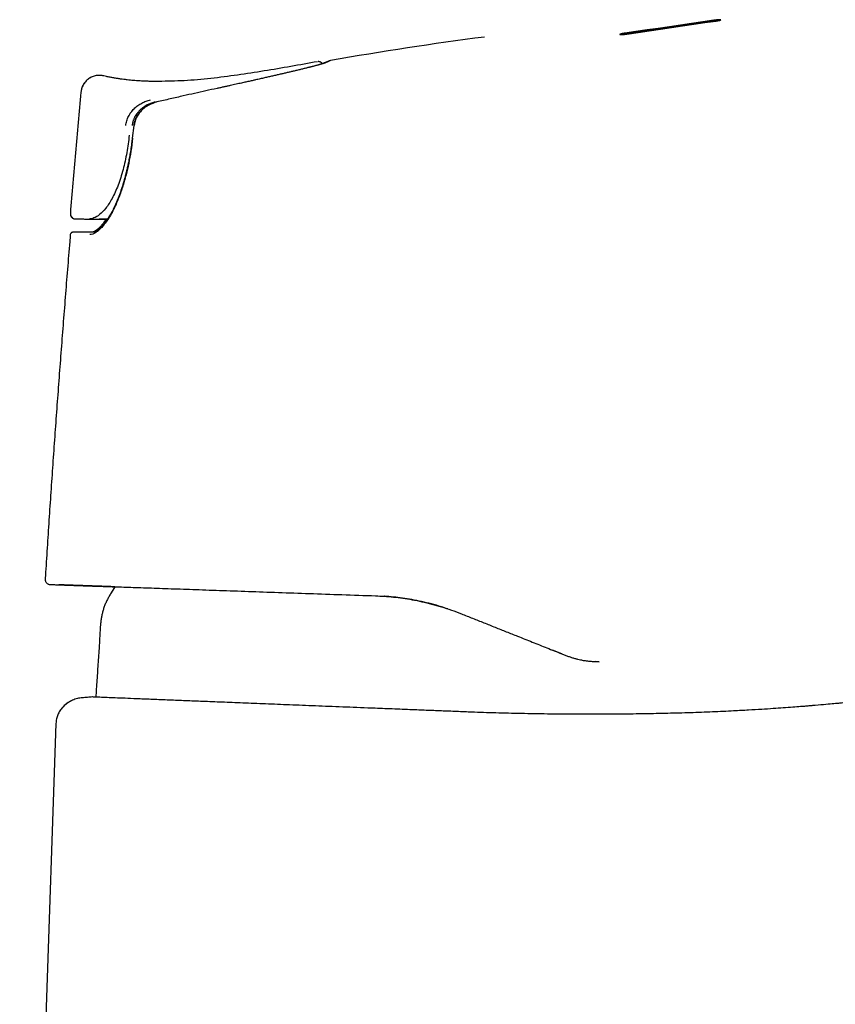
# Model space of a CAD drawing. Header units: millimetres. Extents: x 8 to 813, y 12 to 751.
# Tile 53 of 54: x 670 to 718, y 637 to 695. Entities that reach past the tile are written whole.
import ezdxf

# ---------------------------------------------------------------- set-up
doc = ezdxf.new("R2010")
doc.units = ezdxf.units.MM

msp = doc.modelspace()

# ---------------------------------------------------------------- linework, layer by layer
at = {"color": 7, "linetype": 'Continuous', "lineweight": 30}
for p, q in [((705.683, 694.192), (710.898, 694.951)), ((697.464, 693.988), (697.464, 693.988)), ((687.719, 692.548), (687.71, 692.547)), ((674.906, 691.743), (674.899, 691.743)), ((675.165, 691.708), (675.152, 691.714)), ((676.917, 688.816), (676.83, 688.068)), ((674.895, 683.331), (674.929, 683.331)), ((675.383, 683.33), (675.236, 683.33)), ((675.383, 683.33), (675.272, 683.33)), ((673.2, 682.416), (673.206, 682.416)), ((701.894, 657.911), (701.441, 658.091)), ((701.985, 657.875), (701.894, 657.911)), ((704.179, 657.409), (703.989, 657.416)), ((672.671, 654.65), (672.669, 654.648)), ((672.359, 653.799), (670.233, 592.909))]:
    msp.add_line(p, q, dxfattribs=at)
at = {"color": 7, "linetype": 'Continuous', "lineweight": 30, "flags": 128}
for points in [[(710.898, 694.971), (710.246, 694.876), (709.594, 694.782), (708.942, 694.687), (708.29, 694.592), (707.638, 694.497), (706.986, 694.403), (706.335, 694.308), (705.683, 694.212)], [(705.807, 694.164), (706.459, 694.259), (707.111, 694.355), (707.763, 694.45), (708.415, 694.545), (709.067, 694.64), (709.719, 694.735), (710.371, 694.831), (711.023, 694.925)], [(673.498, 683.333), (673.499, 683.333), (673.503, 683.333), (673.511, 683.333), (673.524, 683.333), (673.54, 683.333), (673.56, 683.333), (673.584, 683.333), (673.612, 683.333), (673.644, 683.333), (673.679, 683.333), (673.719, 683.333), (673.762, 683.333), (673.81, 683.333), (673.861, 683.333), (673.916, 683.333), (673.975, 683.333), (674.038, 683.332), (674.104, 683.332), (674.175, 683.332), (674.249, 683.332)], [(674.249, 683.332), (674.447, 683.332), (674.644, 683.331), (674.842, 683.331), (675.04, 683.331), (675.238, 683.33), (675.383, 683.33)], [(675.236, 683.33), (675.198, 683.33), (675.16, 683.33), (675.123, 683.331), (675.088, 683.331), (675.054, 683.331), (675.023, 683.331), (674.994, 683.331), (674.969, 683.331), (674.947, 683.331), (674.928, 683.331), (674.914, 683.331), (674.903, 683.331), (674.897, 683.331), (674.895, 683.331)], [(674.929, 683.331), (674.931, 683.331), (674.937, 683.331), (674.948, 683.331), (674.963, 683.331), (674.982, 683.331), (675.004, 683.331), (675.03, 683.331), (675.058, 683.331), (675.09, 683.331), (675.123, 683.331), (675.159, 683.331), (675.196, 683.33), (675.234, 683.33), (675.272, 683.33)], [(675.809, 661.801), (675.747, 661.701), (675.59, 661.44)]]:
    msp.add_lwpolyline(points, dxfattribs=at)
at = {"color": 7, "linetype": 'Continuous', "lineweight": 30}
for centre, radius, start, end in [((723.206, 495.652), 200, 97.39514, 100.01175), ((673.499, 683.633), 0.3, 175.12497, 269.89967), ((673.348, 682.404), 0.15, 92.25372, 175.24383)]:
    msp.add_arc(centre, radius, start, end, dxfattribs=at)
for points, knots in [([(711.023, 694.925), (711.032, 694.927), (711.051, 694.93), (711.081, 694.934), (711.115, 694.94), (711.146, 694.946), (711.174, 694.951), (711.195, 694.955), (711.212, 694.959), (711.226, 694.962), (711.238, 694.965), (711.259, 694.971), (711.285, 694.978), (711.304, 694.986), (711.31, 694.992), (711.311, 694.996), (711.305, 694.999), (711.289, 695.002), (711.261, 695.004), (711.229, 695.003), (711.197, 695.002), (711.156, 695), (711.106, 694.996), (711.042, 694.989), (710.972, 694.981), (710.923, 694.975), (710.898, 694.971)], [0, 0, 0, 0, 0.024889, 0.054017, 0.087385, 0.12499, 0.153141, 0.178369, 0.200675, 0.220058, 0.236517, 0.250052, 0.319379, 0.384111, 0.424757, 0.463372, 0.499965, 0.562524, 0.624975, 0.666615, 0.708249, 0.749894, 0.806264, 0.86672, 0.931291, 1, 1, 1, 1]), ([(710.898, 694.951), (710.923, 694.954), (710.972, 694.961), (711.035, 694.968), (711.086, 694.974), (711.125, 694.977), (711.169, 694.98), (711.214, 694.983), (711.25, 694.983), (711.273, 694.983), (711.284, 694.982), (711.289, 694.981), (711.291, 694.981)], [0, 0, 0, 0, 0.152885, 0.296589, 0.387395, 0.474151, 0.556881, 0.695709, 0.834571, 0.90414, 0.973767, 1, 1, 1, 1]), ([(705.683, 694.212), (705.676, 694.211), (705.66, 694.209), (705.637, 694.205), (705.611, 694.201), (705.584, 694.197), (705.556, 694.192), (705.531, 694.187), (705.51, 694.182), (705.492, 694.178), (705.478, 694.175), (705.467, 694.172), (705.446, 694.167), (705.42, 694.159), (705.402, 694.152), (705.396, 694.146), (705.394, 694.143), (705.396, 694.14), (705.401, 694.137), (705.417, 694.134), (705.448, 694.132), (705.491, 694.132), (705.542, 694.135), (705.601, 694.139), (705.667, 694.146), (705.725, 694.152), (705.773, 694.159), (705.796, 694.162), (705.807, 694.164)], [0, 0, 0, 0, 0.019917, 0.042376, 0.067378, 0.094921, 0.125007, 0.154026, 0.179775, 0.202255, 0.221463, 0.237401, 0.250067, 0.31974, 0.384588, 0.415244, 0.444696, 0.472949, 0.500006, 0.563099, 0.625663, 0.687756, 0.747831, 0.807857, 0.870782, 0.936644, 0.967881, 1, 1, 1, 1]), ([(705.413, 694.135), (705.416, 694.136), (705.425, 694.141), (705.447, 694.147), (705.469, 694.153), (705.484, 694.156), (705.5, 694.16), (705.524, 694.165), (705.554, 694.171), (705.588, 694.177), (705.622, 694.183), (705.653, 694.188), (705.673, 694.191), (705.683, 694.192)], [0, 0, 0, 0, 0.07101, 0.270306, 0.332023, 0.379064, 0.443971, 0.526738, 0.627358, 0.741586, 0.838701, 0.92484, 1, 1, 1, 1]), ([(687.672, 692.544), (686.636, 692.356), (684.565, 691.981), (681.961, 691.602), (679.895, 691.414), (678.875, 691.397), (678.381, 691.389)], [0, 0, 0, 0, 0.336681, 0.673578, 0.841953, 1, 1, 1, 1]), ([(688.183, 692.492), (688.177, 692.489), (688.165, 692.484), (688.139, 692.475), (688.108, 692.464), (688.073, 692.452), (688.032, 692.44), (687.987, 692.426), (687.938, 692.412), (687.887, 692.397), (687.834, 692.382), (687.776, 692.366), (687.714, 692.349), (687.648, 692.331), (687.582, 692.313), (687.518, 692.296), (687.457, 692.28), (687.399, 692.265), (687.345, 692.251), (687.294, 692.238), (687.244, 692.226), (687.186, 692.211), (687.116, 692.194), (687.031, 692.173), (686.941, 692.151), (686.845, 692.127), (686.745, 692.103), (686.639, 692.077), (686.531, 692.051), (686.42, 692.024), (686.281, 691.991), (686.112, 691.951), (685.91, 691.903), (685.702, 691.855), (685.489, 691.805), (685.27, 691.754), (685.046, 691.703), (684.816, 691.65), (684.575, 691.595), (684.322, 691.538), (684.111, 691.49), (683.953, 691.455), (683.846, 691.431), (683.73, 691.405), (683.609, 691.378), (683.484, 691.35), (683.355, 691.321), (683.215, 691.29), (683.066, 691.257), (682.906, 691.221), (682.739, 691.185), (682.566, 691.146), (682.386, 691.107), (682.197, 691.065), (681.998, 691.022), (681.862, 690.992), (681.792, 690.977)], [0, 0, 0, 0, 0.021993, 0.043163, 0.063519, 0.083067, 0.101815, 0.120332, 0.139027, 0.155532, 0.172174, 0.188955, 0.205876, 0.222839, 0.238916, 0.253876, 0.267722, 0.280498, 0.292157, 0.302697, 0.31257, 0.323041, 0.337777, 0.353676, 0.370743, 0.386971, 0.404125, 0.421537, 0.438827, 0.455997, 0.473048, 0.501842, 0.530199, 0.558254, 0.586261, 0.614231, 0.642176, 0.670063, 0.697616, 0.728029, 0.757981, 0.769625, 0.781276, 0.793975, 0.808054, 0.821084, 0.83511, 0.850135, 0.86616, 0.88319, 0.901228, 0.919162, 0.938, 0.957749, 0.978413, 1, 1, 1, 1]), ([(687.968, 692.42), (687.959, 692.432), (687.942, 692.454), (687.914, 692.479), (687.89, 692.497), (687.871, 692.508), (687.856, 692.516), (687.841, 692.523), (687.826, 692.529), (687.812, 692.534), (687.796, 692.539), (687.78, 692.543), (687.763, 692.546), (687.748, 692.547), (687.734, 692.548), (687.721, 692.549), (687.715, 692.548), (687.711, 692.548)], [0, 0, 0, 0, 0.056153, 0.10757, 0.147391, 0.175508, 0.192065, 0.21666, 0.246543, 0.283762, 0.329389, 0.404249, 0.495814, 0.604483, 0.730492, 0.873991, 1, 1, 1, 1]), ([(688.146, 692.494), (688.139, 692.491), (688.125, 692.486), (688.096, 692.476), (688.062, 692.465), (688.024, 692.453), (687.989, 692.442), (687.966, 692.435), (687.959, 692.433)], [0, 0, 0, 0, 0.199393, 0.391299, 0.575801, 0.752962, 0.922869, 1, 1, 1, 1]), ([(688.427, 692.605), (688.424, 692.604), (688.419, 692.602), (688.411, 692.6), (688.402, 692.597), (688.393, 692.594), (688.385, 692.591), (688.377, 692.588), (688.369, 692.585), (688.362, 692.582), (688.354, 692.579), (688.347, 692.576), (688.339, 692.573), (688.331, 692.57), (688.323, 692.567), (688.314, 692.563), (688.303, 692.559), (688.29, 692.553), (688.278, 692.548), (688.264, 692.543), (688.253, 692.538), (688.245, 692.535), (688.239, 692.533), (688.233, 692.53), (688.225, 692.527), (688.217, 692.523), (688.206, 692.519), (688.194, 692.514), (688.18, 692.508), (688.164, 692.501), (688.152, 692.497), (688.146, 692.494)], [0, 0, 0, 0, 0.049001, 0.097186, 0.142893, 0.186119, 0.226158, 0.263803, 0.299053, 0.331905, 0.367924, 0.402106, 0.435262, 0.46739, 0.498489, 0.528559, 0.572495, 0.614084, 0.65478, 0.695213, 0.735382, 0.75005, 0.765967, 0.78413, 0.804542, 0.827204, 0.852118, 0.884377, 0.919773, 0.958312, 1, 1, 1, 1]), ([(688.382, 692.584), (688.382, 692.584), (688.382, 692.584), (688.381, 692.584), (688.378, 692.582), (688.373, 692.579), (688.365, 692.576), (688.358, 692.572), (688.352, 692.57), (688.349, 692.568), (688.345, 692.566), (688.34, 692.564), (688.336, 692.562), (688.331, 692.559), (688.324, 692.556), (688.317, 692.553), (688.308, 692.549), (688.298, 692.544), (688.287, 692.539), (688.274, 692.533), (688.26, 692.527), (688.243, 692.519), (688.225, 692.511), (688.205, 692.502), (688.19, 692.495), (688.183, 692.492)], [0, 0, 0, 0, 0.002962, 0.044657, 0.08721, 0.160632, 0.230658, 0.297283, 0.323442, 0.349035, 0.374063, 0.398524, 0.422799, 0.448974, 0.482676, 0.519469, 0.559355, 0.602339, 0.6494, 0.699698, 0.753239, 0.810032, 0.870083, 0.933403, 1, 1, 1, 1]), ([(674.824, 691.741), (674.823, 691.741), (674.783, 691.74), (674.705, 691.727), (674.589, 691.7), (674.476, 691.659), (674.366, 691.605), (674.263, 691.538), (674.168, 691.46), (674.082, 691.373), (674.009, 691.277), (673.947, 691.176), (673.897, 691.072), (673.861, 690.966), (673.835, 690.861), (673.826, 690.79), (673.822, 690.756)], [0, 0, 0, 0, 0.001928, 0.077906, 0.155604, 0.234679, 0.314711, 0.395229, 0.475724, 0.555686, 0.634624, 0.712085, 0.787663, 0.861015, 0.931863, 1, 1, 1, 1]), ([(674.906, 691.743), (674.88, 691.743), (674.814, 691.743), (674.71, 691.729), (674.594, 691.702), (674.48, 691.661), (674.37, 691.607), (674.266, 691.54), (674.17, 691.463), (674.084, 691.375), (674.01, 691.279), (673.948, 691.178), (673.898, 691.073), (673.861, 690.967), (673.835, 690.861), (673.827, 690.791), (673.823, 690.756)], [0, 0, 0, 0, 0.049728, 0.121738, 0.195555, 0.270787, 0.346994, 0.423701, 0.500409, 0.576624, 0.651867, 0.725698, 0.797725, 0.867618, 0.935109, 1, 1, 1, 1]), ([(675.15, 691.715), (675.119, 691.722), (675.055, 691.735), (674.964, 691.744), (674.904, 691.743), (674.877, 691.743)], [0, 0, 0, 0, 0.3533, 0.716724, 1, 1, 1, 1]), ([(678.381, 691.386), (678.379, 691.386), (678.374, 691.386), (678.359, 691.386), (678.339, 691.386), (678.312, 691.386), (678.279, 691.386), (678.24, 691.386), (678.194, 691.387), (678.136, 691.387), (678.064, 691.388), (677.974, 691.39), (677.874, 691.392), (677.763, 691.395), (677.641, 691.399), (677.511, 691.405), (677.371, 691.412), (677.223, 691.42), (677.065, 691.431), (676.897, 691.444), (676.719, 691.461), (676.532, 691.48), (676.34, 691.503), (676.145, 691.529), (675.947, 691.558), (675.741, 691.593), (675.527, 691.633), (675.334, 691.672), (675.213, 691.7), (675.165, 691.712)], [0, 0, 0, 0, 0.012807, 0.025521, 0.038422, 0.051777, 0.065829, 0.080787, 0.096823, 0.11408, 0.139177, 0.166853, 0.197265, 0.230531, 0.266743, 0.30597, 0.346518, 0.389935, 0.436254, 0.485503, 0.537706, 0.592885, 0.65106, 0.70704, 0.765574, 0.826686, 0.89039, 0.956677, 1, 1, 1, 1]), ([(673.822, 690.755), (673.717, 689.573), (673.507, 687.208), (673.302, 684.842), (673.2, 683.659)], [0, 0, 0, 0, 0.499946, 1, 1, 1, 1]), ([(681.794, 690.979), (681.575, 690.931), (681.136, 690.835), (680.478, 690.689), (679.78, 690.533), (679.043, 690.365), (678.526, 690.245), (678.267, 690.185)], [0, 0, 0, 0, 0.186647, 0.373321, 0.560006, 0.78002, 1, 1, 1, 1]), ([(676.447, 688.804), (676.463, 688.896), (676.494, 689.08), (676.602, 689.342), (676.747, 689.584), (676.931, 689.798), (677.145, 689.979), (677.38, 690.124), (677.63, 690.237), (677.806, 690.283), (677.893, 690.306)], [0, 0, 0, 0, 0.125519, 0.251921, 0.378719, 0.505253, 0.630846, 0.755386, 0.878676, 1, 1, 1, 1]), ([(678.167, 690.183), (678.132, 690.175), (678.061, 690.157), (677.957, 690.122), (677.856, 690.083), (677.752, 690.036), (677.647, 689.981), (677.544, 689.918), (677.452, 689.854), (677.371, 689.791), (677.301, 689.729), (677.24, 689.67), (677.189, 689.616), (677.146, 689.566), (677.111, 689.522), (677.083, 689.484), (677.061, 689.452), (677.043, 689.426), (677.029, 689.404), (677.017, 689.385), (677.006, 689.367), (676.993, 689.343), (676.974, 689.31), (676.95, 689.263), (676.924, 689.208), (676.899, 689.145), (676.874, 689.076), (676.851, 688.996), (676.83, 688.904), (676.821, 688.839), (676.816, 688.804)], [0, 0, 0, 0, 0.052047, 0.107252, 0.160043, 0.21039, 0.273673, 0.332532, 0.386942, 0.436888, 0.482362, 0.523356, 0.559859, 0.591859, 0.619338, 0.642272, 0.660639, 0.67558, 0.688342, 0.698917, 0.707902, 0.719834, 0.738526, 0.76404, 0.796474, 0.827507, 0.863184, 0.903664, 0.949169, 1, 1, 1, 1]), ([(678.25, 690.179), (678.217, 690.17), (678.143, 690.152), (678.035, 690.114), (677.926, 690.07), (677.828, 690.024), (677.738, 689.975), (677.654, 689.924), (677.574, 689.87), (677.502, 689.815), (677.438, 689.762), (677.381, 689.71), (677.332, 689.661), (677.29, 689.617), (677.255, 689.577), (677.222, 689.536), (677.191, 689.494), (677.163, 689.455), (677.14, 689.421), (677.124, 689.396), (677.115, 689.38), (677.107, 689.368), (677.098, 689.352), (677.085, 689.329), (677.068, 689.297), (677.047, 689.257), (677.024, 689.207), (677, 689.148), (676.975, 689.078), (676.951, 688.998), (676.93, 688.905), (676.921, 688.839), (676.916, 688.804)], [0, 0, 0, 0, 0.050706, 0.111682, 0.168981, 0.222557, 0.272374, 0.31841, 0.368635, 0.413372, 0.452799, 0.490464, 0.527699, 0.55404, 0.580174, 0.606104, 0.631838, 0.656596, 0.676921, 0.692381, 0.699141, 0.704624, 0.713294, 0.726428, 0.744053, 0.76621, 0.792957, 0.824379, 0.860595, 0.90177, 0.948134, 1, 1, 1, 1]), ([(678.267, 690.185), (678.107, 690.134), (677.786, 690.031), (677.444, 689.776), (677.221, 689.524), (677.086, 689.309), (676.984, 689.07), (676.953, 688.899), (676.938, 688.812)], [0, 0, 0, 0, 0.247649, 0.495472, 0.619351, 0.743684, 0.869838, 1, 1, 1, 1]), ([(676.65, 688.241), (676.606, 687.898), (676.52, 687.21), (676.3, 686.208), (676.006, 685.285), (675.652, 684.503), (675.275, 683.931), (674.911, 683.566), (674.576, 683.365), (674.392, 683.343), (674.3, 683.332)], [0, 0, 0, 0, 0.123844, 0.248769, 0.374887, 0.502226, 0.628531, 0.753769, 0.878318, 1, 1, 1, 1]), ([(676.85, 688.064), (676.817, 687.811), (676.754, 687.316), (676.624, 686.6), (676.491, 686.014), (676.364, 685.547), (676.254, 685.184), (676.135, 684.838), (676.01, 684.508), (675.863, 684.159), (675.692, 683.803), (675.496, 683.455), (675.293, 683.151), (675.087, 682.893), (674.884, 682.683), (674.69, 682.531), (674.506, 682.436), (674.397, 682.424), (674.342, 682.419)], [0, 0, 0, 0, 0.09137, 0.178404, 0.261807, 0.310455, 0.358282, 0.405492, 0.452301, 0.498928, 0.561284, 0.623225, 0.685521, 0.748926, 0.813135, 0.875847, 0.937861, 1, 1, 1, 1]), ([(676.83, 688.068), (676.821, 687.998), (676.805, 687.862), (676.778, 687.663), (676.75, 687.474), (676.722, 687.297), (676.694, 687.13), (676.665, 686.965), (676.635, 686.805), (676.604, 686.65), (676.575, 686.51), (676.548, 686.383), (676.522, 686.269), (676.496, 686.16), (676.471, 686.054), (676.444, 685.948), (676.417, 685.842), (676.389, 685.736), (676.35, 685.595), (676.299, 685.418), (676.235, 685.21), (676.167, 685.004), (676.097, 684.803), (676.023, 684.608), (675.947, 684.417), (675.867, 684.231), (675.79, 684.061), (675.715, 683.908), (675.644, 683.77), (675.571, 683.638), (675.5, 683.515), (675.436, 683.412), (675.382, 683.328), (675.335, 683.259), (675.29, 683.195), (675.245, 683.134), (675.198, 683.073), (675.148, 683.011), (675.102, 682.958), (675.062, 682.914), (675.029, 682.879), (674.995, 682.845), (674.963, 682.814), (674.934, 682.787), (674.91, 682.766), (674.891, 682.75), (674.877, 682.738), (674.866, 682.729), (674.854, 682.719), (674.839, 682.708), (674.822, 682.695), (674.803, 682.682), (674.784, 682.669), (674.764, 682.655), (674.743, 682.642), (674.722, 682.63), (674.7, 682.618), (674.677, 682.607), (674.654, 682.596), (674.632, 682.587), (674.616, 682.581), (674.604, 682.577), (674.596, 682.574), (674.589, 682.572), (674.582, 682.57), (674.576, 682.569), (674.569, 682.567), (674.561, 682.565), (674.55, 682.563), (674.537, 682.56), (674.521, 682.558), (674.503, 682.556), (674.49, 682.556), (674.483, 682.556)], [0, 0, 0, 0, 0.025591, 0.049953, 0.073073, 0.094942, 0.115551, 0.134895, 0.156063, 0.175463, 0.193092, 0.208949, 0.223303, 0.236774, 0.250339, 0.263999, 0.277752, 0.291598, 0.305536, 0.333526, 0.36181, 0.390104, 0.418384, 0.446656, 0.474941, 0.503519, 0.532552, 0.556111, 0.579957, 0.604054, 0.627542, 0.650027, 0.665473, 0.680405, 0.694823, 0.708833, 0.723837, 0.740274, 0.758139, 0.768749, 0.779787, 0.791253, 0.80245, 0.81227, 0.820705, 0.827758, 0.831807, 0.835361, 0.839623, 0.844849, 0.851037, 0.858182, 0.865429, 0.872151, 0.880992, 0.88892, 0.897479, 0.907, 0.916919, 0.926327, 0.935211, 0.938907, 0.942433, 0.945789, 0.948976, 0.951992, 0.954917, 0.958704, 0.96419, 0.971059, 0.979314, 0.988959, 1, 1, 1, 1]), ([(673.212, 683.55), (673.212, 683.549), (673.215, 683.538), (673.224, 683.516), (673.238, 683.485), (673.256, 683.459), (673.275, 683.434), (673.297, 683.412), (673.322, 683.392), (673.346, 683.376), (673.369, 683.363), (673.389, 683.354), (673.407, 683.348), (673.421, 683.344), (673.433, 683.341), (673.441, 683.34), (673.449, 683.339), (673.464, 683.337), (673.476, 683.335), (673.485, 683.335), (673.485, 683.335)], [0, 0, 0, 0, 0.001952, 0.039431, 0.083362, 0.119726, 0.150014, 0.191632, 0.228739, 0.261283, 0.291455, 0.324032, 0.36277, 0.413183, 0.474578, 0.547562, 0.624108, 0.699605, 0.986176, 1, 1, 1, 1]), ([(675.301, 683.33), (675.292, 683.316), (675.26, 683.266), (675.205, 683.188), (675.137, 683.094), (675.067, 683.006), (675.009, 682.938), (674.962, 682.887), (674.928, 682.851), (674.895, 682.818), (674.865, 682.789), (674.838, 682.765), (674.818, 682.748), (674.803, 682.735), (674.791, 682.725), (674.776, 682.713), (674.759, 682.7), (674.741, 682.686), (674.723, 682.673), (674.706, 682.661), (674.689, 682.65), (674.674, 682.64), (674.659, 682.631), (674.644, 682.623), (674.628, 682.614), (674.609, 682.604), (674.588, 682.594), (674.566, 682.585), (674.549, 682.578), (674.537, 682.574), (674.528, 682.571), (674.52, 682.568), (674.512, 682.566), (674.503, 682.564), (674.494, 682.562), (674.484, 682.559), (674.471, 682.557), (674.456, 682.555), (674.44, 682.553), (674.428, 682.553), (674.422, 682.553)], [0, 0, 0, 0, 0.026548, 0.093749, 0.159439, 0.22748, 0.298812, 0.333133, 0.368099, 0.403378, 0.435255, 0.462719, 0.485783, 0.498599, 0.510877, 0.527021, 0.54736, 0.566281, 0.587347, 0.607152, 0.624979, 0.645142, 0.661999, 0.678773, 0.698084, 0.719932, 0.750328, 0.779173, 0.80638, 0.819333, 0.831823, 0.84385, 0.855415, 0.866591, 0.880314, 0.896981, 0.917273, 0.941198, 0.968768, 1, 1, 1, 1]), ([(673.199, 682.416), (673.187, 682.281), (673.084, 681.06), (672.899, 678.751), (672.644, 675.491), (672.401, 672.229), (672.168, 668.966), (671.947, 665.703), (671.8, 663.464), (671.729, 662.313), (671.725, 662.249)], [0, 0, 0, 0, 0.020082, 0.181834, 0.343588, 0.505341, 0.667095, 0.828848, 0.9906, 1, 1, 1, 1]), ([(673.299, 682.545), (673.297, 682.544), (673.29, 682.542), (673.276, 682.535), (673.26, 682.525), (673.246, 682.513), (673.238, 682.505), (673.234, 682.499), (673.233, 682.497)], [0, 0, 0, 0, 0.143809, 0.435079, 0.689984, 0.83149, 0.959727, 1, 1, 1, 1]), ([(674.483, 682.556), (674.463, 682.556), (674.424, 682.556), (674.368, 682.555), (674.317, 682.555), (674.27, 682.555), (674.227, 682.555), (674.185, 682.555), (674.146, 682.555), (674.109, 682.555), (674.076, 682.555), (674.044, 682.555), (674.012, 682.555), (673.977, 682.555), (673.944, 682.555), (673.911, 682.555), (673.856, 682.555), (673.784, 682.555), (673.701, 682.554), (673.635, 682.554), (673.583, 682.554), (673.544, 682.554), (673.507, 682.554), (673.474, 682.554), (673.444, 682.554), (673.423, 682.554), (673.407, 682.554), (673.397, 682.554), (673.388, 682.554), (673.379, 682.554), (673.371, 682.554), (673.361, 682.554), (673.35, 682.554), (673.336, 682.553), (673.323, 682.552), (673.315, 682.55), (673.311, 682.549)], [0, 0, 0, 0, 0.02747, 0.053484, 0.078043, 0.101149, 0.122806, 0.143015, 0.164977, 0.184933, 0.202887, 0.21884, 0.239141, 0.259429, 0.27993, 0.300643, 0.321569, 0.384785, 0.448165, 0.511545, 0.551877, 0.592209, 0.63283, 0.674297, 0.716625, 0.760022, 0.779637, 0.799578, 0.819846, 0.840441, 0.861462, 0.883645, 0.911475, 0.941136, 0.972633, 1, 1, 1, 1]), ([(673.329, 682.552), (673.327, 682.552), (673.323, 682.552), (673.316, 682.55), (673.313, 682.549)], [0, 0, 0, 0, 0.48, 1, 1, 1, 1]), ([(671.725, 662.249), (671.725, 662.231), (671.725, 662.192), (671.738, 662.135), (671.764, 662.078), (671.801, 662.027), (671.848, 661.985), (671.901, 661.955), (671.957, 661.936), (671.996, 661.932), (672.014, 661.931)], [0, 0, 0, 0, 0.11621, 0.23964, 0.3684, 0.5, 0.631601, 0.76036, 0.88379, 1, 1, 1, 1]), ([(672.014, 661.931), (672.015, 661.931), (672.017, 661.93), (672.049, 661.929), (672.102, 661.927), (672.177, 661.924), (672.276, 661.921), (672.388, 661.917), (672.51, 661.913), (672.635, 661.908), (672.774, 661.903), (672.927, 661.898), (673.094, 661.892), (673.293, 661.885), (673.528, 661.876), (673.805, 661.867), (674.102, 661.856), (674.421, 661.845), (674.761, 661.833), (675.116, 661.82), (675.464, 661.808), (675.7, 661.8), (675.808, 661.796)], [0, 0, 0, 0, 0.055097, 0.109866, 0.164356, 0.218614, 0.272689, 0.326631, 0.368952, 0.411246, 0.453536, 0.495847, 0.538203, 0.580628, 0.635661, 0.690325, 0.744677, 0.79877, 0.852663, 0.906411, 0.957007, 1, 1, 1, 1]), ([(672.528, 661.913), (672.54, 661.912), (672.564, 661.912), (672.728, 661.906), (672.987, 661.897), (673.349, 661.885), (673.854, 661.868), (674.529, 661.844), (675.41, 661.814), (676.438, 661.778), (677.608, 661.738), (678.915, 661.692), (680.356, 661.642), (681.927, 661.587), (683.607, 661.529), (685.372, 661.467), (687.206, 661.403), (689.11, 661.337), (690.421, 661.291), (691.081, 661.268)], [0, 0, 0, 0, 0.050668, 0.100819, 0.150657, 0.20039, 0.250227, 0.314111, 0.376866, 0.438961, 0.500885, 0.562691, 0.624439, 0.686642, 0.749799, 0.812031, 0.874184, 0.936697, 1, 1, 1, 1]), ([(675.808, 661.796), (675.807, 661.796), (675.722, 661.799), (675.562, 661.805), (675.327, 661.813), (675.103, 661.821), (674.887, 661.829), (674.679, 661.836), (674.481, 661.843), (674.321, 661.849), (674.196, 661.853), (674.103, 661.856), (674.012, 661.86), (673.923, 661.863), (673.836, 661.866), (673.722, 661.87), (673.583, 661.875), (673.428, 661.88), (673.285, 661.885), (673.154, 661.89), (673.036, 661.894), (672.93, 661.898), (672.836, 661.901), (672.753, 661.904), (672.682, 661.907), (672.624, 661.909), (672.579, 661.911), (672.548, 661.912), (672.529, 661.913), (672.528, 661.913), (672.528, 661.913)], [0, 0, 0, 0, 0.000491, 0.037943, 0.075478, 0.113113, 0.150864, 0.188749, 0.226786, 0.264991, 0.285075, 0.305213, 0.325406, 0.345657, 0.365968, 0.386341, 0.429181, 0.471949, 0.514667, 0.557357, 0.60004, 0.642739, 0.685476, 0.728272, 0.773194, 0.818229, 0.863403, 0.90874, 0.954265, 1, 1, 1, 1]), ([(675.59, 661.44), (675.551, 661.375), (675.474, 661.245), (675.367, 661.047), (675.27, 660.844), (675.186, 660.636), (675.116, 660.423), (675.06, 660.207), (675.017, 659.988), (674.985, 659.765), (674.958, 659.507), (674.937, 659.214), (674.921, 658.887), (674.906, 658.561), (674.887, 658.237), (674.872, 658.021), (674.865, 657.914)], [0, 0, 0, 0, 0.061975, 0.1237421, 0.1852644, 0.2466645, 0.3081557, 0.3688544, 0.4300147, 0.4917035, 0.5538882, 0.6433379, 0.7330518, 0.8225325, 0.9114937, 1, 1, 1, 1]), ([(691.081, 661.268), (691.253, 661.261), (691.601, 661.245), (692.132, 661.198), (692.676, 661.131), (693.232, 661.041), (693.796, 660.928), (694.368, 660.79), (694.944, 660.627), (695.528, 660.437), (695.915, 660.288), (696.111, 660.213)], [0, 0, 0, 0, 0.100956, 0.20465, 0.311103, 0.420339, 0.532378, 0.645162, 0.760683, 0.878958, 1, 1, 1, 1]), ([(695.319, 660.5), (695.191, 660.543), (694.871, 660.651), (694.356, 660.793), (693.78, 660.932), (693.216, 661.044), (692.665, 661.133), (692.128, 661.197), (691.767, 661.233), (691.586, 661.242), (691.58, 661.242)], [0, 0, 0, 0, 0.105651, 0.263234, 0.417548, 0.568626, 0.713891, 0.856106, 0.995307, 1, 1, 1, 1]), ([(696.111, 660.213), (696.33, 660.126), (696.767, 659.952), (697.424, 659.69), (698.082, 659.428), (698.739, 659.167), (699.465, 658.878), (700.259, 658.561), (701.121, 658.218), (701.695, 657.989), (701.983, 657.875)], [0, 0, 0, 0, 0.112077, 0.224092, 0.336073, 0.448043, 0.560015, 0.706658, 0.853322, 1, 1, 1, 1]), ([(674.865, 657.914), (674.84, 657.564), (674.791, 656.863), (674.732, 656.004), (674.701, 655.495), (674.691, 655.336)], [0, 0, 0, 0, 0.407652, 0.815295, 1, 1, 1, 1]), ([(701.983, 657.875), (702.05, 657.848), (702.181, 657.796), (702.375, 657.723), (702.562, 657.658), (702.742, 657.603), (702.914, 657.557), (703.099, 657.515), (703.312, 657.476), (703.568, 657.442), (703.861, 657.42), (704.068, 657.413), (704.177, 657.409)], [0, 0, 0, 0, 0.093053, 0.182172, 0.267395, 0.34877, 0.426276, 0.499961, 0.598099, 0.714475, 0.84842, 1, 1, 1, 1]), ([(673.133, 655.052), (673.113, 655.041), (673.051, 655.006), (672.954, 654.935), (672.843, 654.842), (672.745, 654.742), (672.659, 654.639), (672.585, 654.532), (672.521, 654.42), (672.466, 654.303), (672.422, 654.181), (672.389, 654.056), (672.367, 653.928), (672.362, 653.842), (672.359, 653.799)], [0, 0, 0, 0, 0.045016, 0.139028, 0.233069, 0.327239, 0.411375, 0.495489, 0.579558, 0.663615, 0.747698, 0.8318, 0.915904, 1, 1, 1, 1]), ([(673.203, 655.093), (673.196, 655.09), (673.184, 655.083), (673.163, 655.071), (673.141, 655.058), (673.118, 655.043), (673.094, 655.028), (673.071, 655.012), (673.049, 654.996), (673.028, 654.982), (673.007, 654.966), (672.985, 654.949), (672.962, 654.931), (672.936, 654.911), (672.908, 654.888), (672.879, 654.863), (672.851, 654.837), (672.825, 654.813), (672.803, 654.791), (672.786, 654.773), (672.775, 654.761), (672.767, 654.753), (672.761, 654.746), (672.756, 654.741), (672.75, 654.735), (672.743, 654.727), (672.735, 654.718), (672.726, 654.709), (672.717, 654.7), (672.708, 654.691), (672.699, 654.682), (672.691, 654.673), (672.683, 654.664), (672.675, 654.656), (672.671, 654.651), (672.669, 654.648)], [0, 0, 0, 0, 0.072757, 0.138457, 0.197207, 0.249155, 0.29452, 0.33363, 0.359168, 0.381801, 0.401996, 0.42041, 0.437898, 0.455864, 0.477703, 0.503994, 0.523999, 0.545991, 0.56723, 0.579908, 0.589766, 0.596803, 0.601178, 0.605064, 0.609465, 0.620792, 0.636384, 0.656675, 0.685858, 0.721572, 0.763895, 0.812873, 0.868537, 0.930907, 1, 1, 1, 1]), ([(673.902, 655.297), (673.853, 655.292), (673.755, 655.281), (673.61, 655.251), (673.468, 655.209), (673.33, 655.157), (673.243, 655.113), (673.199, 655.091)], [0, 0, 0, 0, 0.200312, 0.400742, 0.601183, 0.801526, 1, 1, 1, 1]), ([(674.5, 655.344), (674.4, 655.336), (674.201, 655.321), (674.001, 655.305), (673.902, 655.297)], [0, 0, 0, 0, 0.499845, 1, 1, 1, 1]), ([(718.464, 654.993), (718.461, 654.993), (718.439, 654.991), (718.275, 654.975), (717.955, 654.945), (717.478, 654.903), (717.036, 654.866), (716.735, 654.841), (716.632, 654.832), (716.52, 654.822), (716.399, 654.812), (716.27, 654.801), (716.13, 654.79), (715.885, 654.77), (715.505, 654.74), (714.97, 654.701), (714.365, 654.66), (713.692, 654.617), (712.922, 654.572), (712.161, 654.53), (711.447, 654.494), (710.818, 654.466), (710.176, 654.441), (709.525, 654.419), (708.866, 654.399), (707.984, 654.377), (706.87, 654.354), (705.514, 654.337), (704.074, 654.329), (702.559, 654.331), (700.979, 654.346), (699.442, 654.372), (697.958, 654.41), (696.836, 654.45), (696.059, 654.481), (695.607, 654.499), (695.158, 654.517), (694.711, 654.535), (694.268, 654.552), (693.827, 654.57), (693.138, 654.597), (692.208, 654.634), (690.858, 654.688), (689.363, 654.747), (687.752, 654.811), (686.229, 654.871), (684.799, 654.928), (683.465, 654.981), (682.231, 655.03), (681.096, 655.076), (680.062, 655.117), (679.069, 655.157), (678.134, 655.194), (677.278, 655.229), (676.553, 655.259), (675.952, 655.283), (675.43, 655.305), (675.007, 655.323), (674.706, 655.335), (674.531, 655.343), (674.51, 655.344), (674.5, 655.344)], [0, 0, 0, 0, 0.0041854, 0.0290495, 0.0545592, 0.0807164, 0.1075231, 0.1111476, 0.1149678, 0.1189837, 0.1231953, 0.1276026, 0.1322056, 0.1370044, 0.1512093, 0.1668941, 0.1821494, 0.1985844, 0.2161993, 0.2349939, 0.2476006, 0.2600339, 0.2722938, 0.2843802, 0.2962934, 0.3080333, 0.3309899, 0.3532544, 0.3748274, 0.399801, 0.4237808, 0.4467681, 0.4687642, 0.4897707, 0.496479, 0.5031549, 0.5097984, 0.5164094, 0.522988, 0.5295342, 0.536048, 0.5537917, 0.5712903, 0.5973323, 0.6228118, 0.6477287, 0.6720831, 0.6958749, 0.7191041, 0.7417707, 0.7638747, 0.785416, 0.810521, 0.8348159, 0.8583006, 0.8809753, 0.9028397, 0.9290284, 0.9539514, 0.9776086, 1, 1, 1, 1])]:
    msp.add_open_spline(points, degree=3, knots=knots, dxfattribs=at)

doc.saveas('drawing.dxf')
